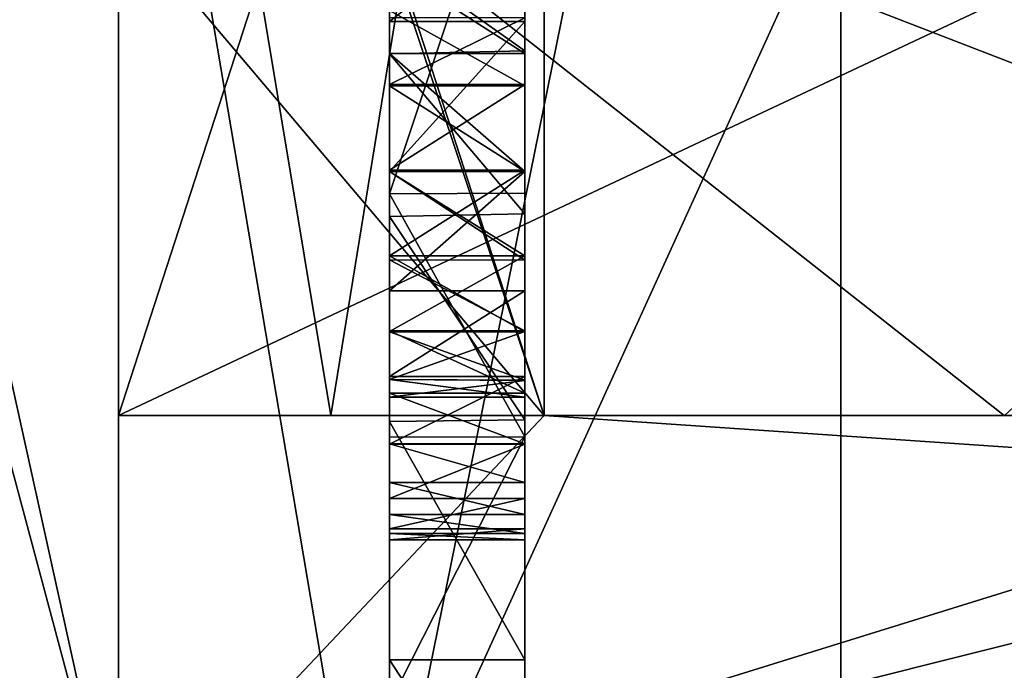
# Model space of a CAD drawing. Header units: millimetres. Extents: x -145 to 248, y -150 to 247.
# Tile 15 of 174: x -142.37 to -140.19, y 0.44 to 1.88. Entities that reach past the tile are written whole.
import ezdxf

# ---------------------------------------------------------------- set-up
doc = ezdxf.new("R2010")
doc.units = ezdxf.units.MM
doc.header["$LTSCALE"] = 65.185185
for name, color, linetype in [('582', 7, 'CONTINUOUS'), ('588', 7, 'CONTINUOUS'), ('590', 7, 'CONTINUOUS'), ('593', 7, 'CONTINUOUS'), ('595', 7, 'CONTINUOUS'), ('596', 7, 'CONTINUOUS'), ('597', 7, 'CONTINUOUS'), ('598', 7, 'CONTINUOUS'), ('599', 7, 'CONTINUOUS'), ('616', 7, 'CONTINUOUS'), ('665', 7, 'CONTINUOUS'), ('775', 7, 'CONTINUOUS'), ('776', 7, 'CONTINUOUS'), ('777', 7, 'CONTINUOUS'), ('781', 7, 'CONTINUOUS'), ('800', 7, 'CONTINUOUS'), ('802', 7, 'CONTINUOUS'), ('803', 7, 'CONTINUOUS'), ('804', 7, 'CONTINUOUS'), ('805', 7, 'CONTINUOUS'), ('806', 7, 'CONTINUOUS'), ('807', 7, 'CONTINUOUS'), ('808', 7, 'CONTINUOUS'), ('809', 7, 'CONTINUOUS'), ('810', 7, 'CONTINUOUS'), ('814', 7, 'CONTINUOUS'), ('815', 7, 'CONTINUOUS'), ('816', 7, 'CONTINUOUS'), ('817', 7, 'CONTINUOUS'), ('818', 7, 'CONTINUOUS'), ('819', 7, 'CONTINUOUS'), ('853', 7, 'CONTINUOUS'), ('854', 7, 'CONTINUOUS'), ('863', 7, 'CONTINUOUS'), ('866', 7, 'CONTINUOUS'), ('869', 7, 'CONTINUOUS'), ('870', 7, 'CONTINUOUS'), ('894', 7, 'CONTINUOUS'), ('895', 7, 'CONTINUOUS'), ('897', 7, 'CONTINUOUS'), ('904', 7, 'CONTINUOUS'), ('931', 7, 'CONTINUOUS'), ('944', 7, 'CONTINUOUS'), ('945', 7, 'CONTINUOUS')]:
    doc.layers.add(name, color=color, linetype=linetype)

msp = doc.modelspace()

# ---------------------------------------------------------------- linework, layer by layer
at = {"layer": '582', "color": 7, "linetype": 'CONTINUOUS', "true_color": 0xe0e8ed}
for points in [[(-93.55, -5.7167, -17.5946), (-93.55, 5.7167, -17.5946), (-141.55, -4.6269, -17.9121), (-93.55, -5.7167, -17.5946)], [(-141.55, -4.6269, -17.9121), (-93.55, 5.7167, -17.5946), (-141.55, 4.6269, -17.9121), (-141.55, -4.6269, -17.9121)]]:
    msp.add_3dface(points, dxfattribs=at)
at = {"layer": '588', "color": 7, "linetype": 'CONTINUOUS', "true_color": 0xe0e8ed}
for points in [[(-140.55, -6.3349, -19.4967), (-140.55, 6.3349, -19.4967), (-93.75, -6.3348, -19.4967), (-140.55, -6.3349, -19.4967)], [(-93.75, -6.3348, -19.4967), (-140.55, 6.3349, -19.4967), (-93.75, 6.3348, -19.4967), (-93.75, -6.3348, -19.4967)]]:
    msp.add_3dface(points, dxfattribs=at)
at = {"layer": '590', "color": 7, "linetype": 'CONTINUOUS', "true_color": 0xe0e8ed}
for points in [[(-93.55, 5.7167, 17.5946), (-93.55, -5.7167, 17.5946), (-141.55, 4.6269, 17.9121), (-93.55, 5.7167, 17.5946)], [(-141.55, 4.6269, 17.9121), (-93.55, -5.7167, 17.5946), (-141.55, -4.6269, 17.9121), (-141.55, 4.6269, 17.9121)]]:
    msp.add_3dface(points, dxfattribs=at)
at = {"layer": '593', "color": 7, "linetype": 'CONTINUOUS', "true_color": 0xe0e8ed}
for points in [[(-140.55, 6.3349, -19.4967), (-140.55, -6.3349, -19.4967), (-142.6713, 6.1801, -18.6226), (-140.55, 6.3349, -19.4967)], [(-142.6713, 6.1801, -18.6226), (-140.55, -6.3349, -19.4967), (-142.6713, -6.1801, -18.6226), (-142.6713, 6.1801, -18.6226)]]:
    msp.add_3dface(points, dxfattribs=at)
at = {"layer": '595', "color": 7, "linetype": 'CONTINUOUS', "true_color": 0xe0e8ed}
for points in [[(-126.55, 0, -5.525), (-126.55, 3.9068, -3.9067), (-142.15, 0, -5.525), (-126.55, 0, -5.525)], [(-142.15, 0, -5.525), (-126.55, 3.9068, -3.9067), (-138.9273, 1, -5.4337), (-142.15, 0, -5.525)], [(-141.2069, 3.9068, -3.9068), (-142.15, 2.1143, -5.1044), (-141.2069, 1, -5.4337), (-141.2069, 3.9068, -3.9068)], [(-142.15, 2.1143, -5.1044), (-142.15, 0, -5.525), (-141.2069, 1, -5.4337), (-142.15, 2.1143, -5.1044)], [(-142.15, 0, -5.525), (-138.9273, 1, -5.4337), (-141.2069, 1, -5.4337), (-142.15, 0, -5.525)]]:
    msp.add_3dface(points, dxfattribs=at)
at = {"layer": '596', "color": 7, "linetype": 'CONTINUOUS', "true_color": 0xe0e8ed}
for points in [[(-142.15, 0, 7.4), (-142.15, 5.2327, 5.2325), (-142.15, 0, 7.075), (-142.15, 0, 7.4)], [(-142.15, 0, 7.075), (-142.15, 5.2327, 5.2325), (-142.15, 5.0028, 5.0028), (-142.15, 0, 7.075)], [(-142.15, 5.2327, -5.2325), (-142.15, 0, -7.4), (-142.15, 0, -7.075), (-142.15, 5.2327, -5.2325)], [(-142.15, 5.2327, -5.2325), (-142.15, 0, -7.075), (-142.15, 5.0028, -5.0028), (-142.15, 5.2327, -5.2325)]]:
    msp.add_3dface(points, dxfattribs=at)
at = {"layer": '597', "color": 7, "linetype": 'CONTINUOUS', "true_color": 0xe0e8ed}
for points in [[(-143.55, 5.2327, -5.2325), (-143.55, 0, -7.4), (-142.15, 5.2327, -5.2325), (-143.55, 5.2327, -5.2325)], [(-143.55, 0, -7.4), (-142.15, 0, -7.4), (-142.15, 5.2327, -5.2325), (-143.55, 0, -7.4)]]:
    msp.add_3dface(points, dxfattribs=at)
at = {"layer": '598', "color": 7, "linetype": 'CONTINUOUS', "true_color": 0xe0e8ed}
for points in [[(-141.2069, 1, 5.4337), (-142.15, 3.9067, 3.9068), (-141.2069, 3.9068, 3.9068), (-141.2069, 1, 5.4337)], [(-142.15, 2.1143, 5.1044), (-142.15, 3.9067, 3.9068), (-141.2069, 1, 5.4337), (-142.15, 2.1143, 5.1044)], [(-142.15, 0, 5.525), (-142.15, 2.1143, 5.1044), (-141.2069, 1, 5.4337), (-142.15, 0, 5.525)], [(-126.55, 0, 5.525), (-142.15, 0, 5.525), (-141.2069, 1, 5.4337), (-126.55, 0, 5.525)], [(-138.9273, 1, 5.4337), (-126.55, 0, 5.525), (-141.2069, 1, 5.4337), (-138.9273, 1, 5.4337)]]:
    msp.add_3dface(points, dxfattribs=at)
at = {"layer": '599', "color": 7, "linetype": 'CONTINUOUS', "true_color": 0xe0e8ed}
for points in [[(-143.55, 0, 7.4), (-143.55, 5.2327, 5.2325), (-142.15, 0, 7.4), (-143.55, 0, 7.4)], [(-143.55, 5.2327, 5.2325), (-142.15, 5.2327, 5.2325), (-142.15, 0, 7.4), (-143.55, 5.2327, 5.2325)]]:
    msp.add_3dface(points, dxfattribs=at)
at = {"layer": '616', "color": 7, "linetype": 'CONTINUOUS', "true_color": 0xe0e8ed}
for points in [[(-140.3901, 5.7103, 6.4174), (-141.55, 6.5317, 7.2388), (-141.55, 0, 9.75), (-140.3901, 5.7103, 6.4174)], [(-139.3, 4.9379, 5.6451), (-140.3901, 5.7103, 6.4174), (-141.55, 0, 9.75), (-139.3, 4.9379, 5.6451)], [(-139.3, 0, 7.5), (-139.3, 4.9379, 5.6451), (-141.55, 0, 9.75), (-139.3, 0, 7.5)]]:
    msp.add_3dface(points, dxfattribs=at)
at = {"layer": '665', "color": 7, "linetype": 'CONTINUOUS', "true_color": 0xe0e8ed}
for points in [[(-113.55, 4, 23.5), (-143.55, 4, 23.5), (-113.55, -4, 23.5), (-113.55, 4, 23.5)], [(-113.55, -4, 23.5), (-143.55, 4, 23.5), (-143.55, -4, 23.5), (-113.55, -4, 23.5)]]:
    msp.add_3dface(points, dxfattribs=at)
at = {"layer": '775', "color": 7, "linetype": 'CONTINUOUS', "true_color": 0xe0e8ed}
for points in [[(-141.25, 0, -15.4703), (-141.55, 0, -15.4703), (-141.55, 0.4586, -15.4703), (-141.25, 0, -15.4703)], [(-141.25, 0.4586, -15.4703), (-141.25, 0, -15.4703), (-141.55, 0.4586, -15.4703), (-141.25, 0.4586, -15.4703)]]:
    msp.add_3dface(points, dxfattribs=at)
at = {"layer": '776', "color": 7, "linetype": 'CONTINUOUS', "true_color": 0xe0e8ed}
for points in [[(-141.25, 0.4586, -15.4703), (-141.55, 0.4586, -15.4703), (-141.55, 0.4586, -13.3302), (-141.25, 0.4586, -15.4703)], [(-141.25, 0.4586, -13.3302), (-141.25, 0.4586, -15.4703), (-141.55, 0.4586, -13.3302), (-141.25, 0.4586, -13.3302)]]:
    msp.add_3dface(points, dxfattribs=at)
at = {"layer": '777', "color": 7, "linetype": 'CONTINUOUS', "true_color": 0xe0e8ed}
for points in [[(-141.25, 1.8072, -12.8438), (-141.55, 2.0197, -12.9622), (-141.25, 2.021, -12.9634), (-141.25, 1.8072, -12.8438)], [(-141.55, 1.8007, -12.8419), (-141.55, 2.0197, -12.9622), (-141.25, 1.8072, -12.8438), (-141.55, 1.8007, -12.8419)], [(-141.25, 1.4466, -12.8135), (-141.55, 1.8007, -12.8419), (-141.25, 1.8072, -12.8438), (-141.25, 1.4466, -12.8135)], [(-141.55, 1.4402, -12.814), (-141.55, 1.8007, -12.8419), (-141.25, 1.4466, -12.8135), (-141.55, 1.4402, -12.814)], [(-141.25, 0.9899, -12.9433), (-141.55, 1.4402, -12.814), (-141.25, 1.4466, -12.8135), (-141.25, 0.9899, -12.9433)], [(-141.55, 0.9864, -12.9451), (-141.55, 1.4402, -12.814), (-141.25, 0.9899, -12.9433), (-141.55, 0.9864, -12.9451)], [(-141.25, 0.4586, -13.3302), (-141.55, 0.9864, -12.9451), (-141.25, 0.9899, -12.9433), (-141.25, 0.4586, -13.3302)], [(-141.25, 0.4586, -13.3302), (-141.55, 0.4586, -13.3302), (-141.55, 0.9864, -12.9451), (-141.25, 0.4586, -13.3302)]]:
    msp.add_3dface(points, dxfattribs=at)
at = {"layer": '781', "color": 7, "linetype": 'CONTINUOUS', "true_color": 0xe0e8ed}
for points in [[(-141.55, 2.3913, -12.6745), (-141.55, 1.4907, -12.4201), (-141.25, 2.3911, -12.6743), (-141.55, 2.3913, -12.6745)], [(-141.25, 2.3911, -12.6743), (-141.55, 1.4907, -12.4201), (-141.25, 1.4919, -12.4201), (-141.25, 2.3911, -12.6743)], [(-141.25, 1.4919, -12.4201), (-141.55, 1.4907, -12.4201), (-141.25, 0.9527, -12.5458), (-141.25, 1.4919, -12.4201)], [(-141.55, 1.4907, -12.4201), (-141.55, 0.9518, -12.5462), (-141.25, 0.9527, -12.5458), (-141.55, 1.4907, -12.4201)], [(-141.55, 0.9518, -12.5462), (-141.55, 0.3623, -12.9451), (-141.25, 0.9527, -12.5458), (-141.55, 0.9518, -12.5462)], [(-141.25, 0.9527, -12.5458), (-141.55, 0.3623, -12.9451), (-141.25, 0.3623, -12.9451), (-141.25, 0.9527, -12.5458)]]:
    msp.add_3dface(points, dxfattribs=at)
at = {"layer": '800', "color": 7, "linetype": 'CONTINUOUS', "true_color": 0xe0e8ed}
for points in [[(-141.25, 1.9931, 12.8869), (-141.25, 2.143, 13.053), (-141.25, 1.0491, 12.9204), (-141.25, 1.9931, 12.8869)], [(-141.25, 1.0491, 12.9204), (-141.25, 2.143, 13.053), (-141.25, 1.5433, 12.9939), (-141.25, 1.0491, 12.9204)], [(-141.25, 1.5433, 12.9939), (-141.25, 2.143, 13.053), (-141.25, 1.7327, 13.0381), (-141.25, 1.5433, 12.9939)], [(-141.25, 1.7327, 13.0381), (-141.25, 2.143, 13.053), (-141.25, 1.8805, 13.1733), (-141.25, 1.7327, 13.0381)], [(-141.25, 2.1084, 15.0339), (-141.25, 1.8721, 15.2244), (-141.25, 1.5399, 15.0402), (-141.25, 2.1084, 15.0339)], [(-141.25, 1.8963, 14.8373), (-141.25, 2.1084, 15.0339), (-141.25, 1.7296, 14.9932), (-141.25, 1.8963, 14.8373)], [(-141.25, 1.7296, 14.9932), (-141.25, 2.1084, 15.0339), (-141.25, 1.5399, 15.0402), (-141.25, 1.7296, 14.9932)], [(-141.25, 1.8014, 12.7804), (-141.25, 1.9931, 12.8869), (-141.25, 1.1871, 12.822), (-141.25, 1.8014, 12.7804)], [(-141.25, 1.1871, 12.822), (-141.25, 1.9931, 12.8869), (-141.25, 1.0491, 12.9204), (-141.25, 1.1871, 12.822)], [(-141.25, 1.2758, 15.2519), (-141.25, 1.0863, 15.146), (-141.25, 1.8721, 15.2244), (-141.25, 1.2758, 15.2519)], [(-141.25, 1.8721, 15.2244), (-141.25, 1.0863, 15.146), (-141.25, 1.5399, 15.0402), (-141.25, 1.8721, 15.2244)], [(-141.25, 1.5399, 15.2926), (-141.25, 1.2758, 15.2519), (-141.25, 1.8721, 15.2244), (-141.25, 1.5399, 15.2926)], [(-141.25, 1.5399, 12.7398), (-141.25, 1.8014, 12.7804), (-141.25, 1.3441, 12.7621), (-141.25, 1.5399, 12.7398)], [(-141.25, 1.3441, 12.7621), (-141.25, 1.8014, 12.7804), (-141.25, 1.1871, 12.822), (-141.25, 1.3441, 12.7621)], [(-141.25, 1.3534, 13.041), (-141.25, 1.0491, 12.9204), (-141.25, 1.5433, 12.9939), (-141.25, 1.3534, 13.041)], [(-141.25, 1.0863, 15.146), (-141.25, 0.9362, 14.9786), (-141.25, 1.5399, 15.0402), (-141.25, 1.0863, 15.146)], [(-141.25, 1.5399, 15.0402), (-141.25, 0.9362, 14.9786), (-141.25, 1.3533, 14.9932), (-141.25, 1.5399, 15.0402)], [(-141.25, 0.9368, 13.0556), (-141.25, 1.0491, 12.9204), (-141.25, 1.3534, 13.041), (-141.25, 0.9368, 13.0556)], [(-141.25, 1.1856, 13.1971), (-141.25, 0.9368, 13.0556), (-141.25, 1.3534, 13.041), (-141.25, 1.1856, 13.1971)], [(-141.25, 1.3533, 14.9932), (-141.25, 0.9362, 14.9786), (-141.25, 1.1852, 14.8356), (-141.25, 1.3533, 14.9932)], [(-141.25, 0.8513, 13.2178), (-141.25, 0.9368, 13.0556), (-141.25, 1.1856, 13.1971), (-141.25, 0.8513, 13.2178)], [(-141.25, 1.0773, 13.5022), (-141.25, 0.8513, 13.2178), (-141.25, 1.1856, 13.1971), (-141.25, 1.0773, 13.5022)], [(-141.25, 0.9362, 14.9786), (-141.25, 0.8159, 14.7279), (-141.25, 1.1852, 14.8356), (-141.25, 0.9362, 14.9786)], [(-141.25, 1.1852, 14.8356), (-141.25, 0.8159, 14.7279), (-141.25, 1.0778, 14.5335), (-141.25, 1.1852, 14.8356)], [(-141.25, 0.7491, 14.4258), (-141.25, 0.7248, 14.0171), (-141.25, 1.0778, 14.5335), (-141.25, 0.7491, 14.4258)], [(-141.25, 1.0778, 14.5335), (-141.25, 0.7248, 14.0171), (-141.25, 1.0402, 14.0171), (-141.25, 1.0778, 14.5335)], [(-141.25, 0.8159, 14.7279), (-141.25, 0.7491, 14.4258), (-141.25, 1.0778, 14.5335), (-141.25, 0.8159, 14.7279)], [(-141.25, 0.781, 13.427), (-141.25, 0.8513, 13.2178), (-141.25, 1.0773, 13.5022), (-141.25, 0.781, 13.427)], [(-141.25, 0.7387, 13.6855), (-141.25, 0.781, 13.427), (-141.25, 1.0773, 13.5022), (-141.25, 0.7387, 13.6855)], [(-141.25, 1.0402, 14.0171), (-141.25, 0.7387, 13.6855), (-141.25, 1.0773, 13.5022), (-141.25, 1.0402, 14.0171)], [(-141.25, 0.7248, 14.0171), (-141.25, 0.7387, 13.6855), (-141.25, 1.0402, 14.0171), (-141.25, 0.7248, 14.0171)]]:
    msp.add_3dface(points, dxfattribs=at)
at = {"layer": '802', "color": 7, "linetype": 'CONTINUOUS', "true_color": 0xe0e8ed}
for points in [[(-141.25, 1.8721, 15.2244), (-141.25, 2.1084, 15.0339), (-141.55, 1.872, 15.2244), (-141.25, 1.8721, 15.2244)], [(-141.25, 2.1084, 15.0339), (-141.55, 2.1084, 15.0339), (-141.55, 1.872, 15.2244), (-141.25, 2.1084, 15.0339)], [(-141.25, 1.5399, 15.2926), (-141.25, 1.8721, 15.2244), (-141.55, 1.5399, 15.2926), (-141.25, 1.5399, 15.2926)], [(-141.55, 1.5399, 15.2926), (-141.25, 1.8721, 15.2244), (-141.55, 1.872, 15.2244), (-141.55, 1.5399, 15.2926)]]:
    msp.add_3dface(points, dxfattribs=at)
at = {"layer": '803', "color": 7, "linetype": 'CONTINUOUS', "true_color": 0xe0e8ed}
for points in [[(-141.25, 1.2758, 15.2519), (-141.25, 1.5399, 15.2926), (-141.55, 1.2759, 15.2519), (-141.25, 1.2758, 15.2519)], [(-141.25, 1.5399, 15.2926), (-141.55, 1.5399, 15.2926), (-141.55, 1.2759, 15.2519), (-141.25, 1.5399, 15.2926)], [(-141.55, 1.0863, 15.146), (-141.25, 1.2758, 15.2519), (-141.55, 1.2759, 15.2519), (-141.55, 1.0863, 15.146)], [(-141.25, 1.0863, 15.146), (-141.25, 1.2758, 15.2519), (-141.55, 1.0863, 15.146), (-141.25, 1.0863, 15.146)]]:
    msp.add_3dface(points, dxfattribs=at)
at = {"layer": '804', "color": 7, "linetype": 'CONTINUOUS', "true_color": 0xe0e8ed}
for points in [[(-141.25, 0.9362, 14.9786), (-141.25, 1.0863, 15.146), (-141.55, 0.9362, 14.9785), (-141.25, 0.9362, 14.9786)], [(-141.25, 1.0863, 15.146), (-141.55, 1.0863, 15.146), (-141.55, 0.9362, 14.9785), (-141.25, 1.0863, 15.146)], [(-141.25, 0.8159, 14.7279), (-141.25, 0.9362, 14.9786), (-141.55, 0.8159, 14.7279), (-141.25, 0.8159, 14.7279)], [(-141.55, 0.8159, 14.7279), (-141.25, 0.9362, 14.9786), (-141.55, 0.9362, 14.9785), (-141.55, 0.8159, 14.7279)]]:
    msp.add_3dface(points, dxfattribs=at)
at = {"layer": '805', "color": 7, "linetype": 'CONTINUOUS', "true_color": 0xe0e8ed}
for points in [[(-141.25, 0.7491, 14.4258), (-141.25, 0.8159, 14.7279), (-141.55, 0.7492, 14.4262), (-141.25, 0.7491, 14.4258)], [(-141.25, 0.8159, 14.7279), (-141.55, 0.8159, 14.7279), (-141.55, 0.7492, 14.4262), (-141.25, 0.8159, 14.7279)], [(-141.55, 0.7248, 14.0171), (-141.25, 0.7491, 14.4258), (-141.55, 0.7492, 14.4262), (-141.55, 0.7248, 14.0171)], [(-141.25, 0.7248, 14.0171), (-141.25, 0.7491, 14.4258), (-141.55, 0.7248, 14.0171), (-141.25, 0.7248, 14.0171)]]:
    msp.add_3dface(points, dxfattribs=at)
at = {"layer": '806', "color": 7, "linetype": 'CONTINUOUS', "true_color": 0xe0e8ed}
for points in [[(-141.25, 0.781, 13.427), (-141.25, 0.7387, 13.6855), (-141.55, 0.781, 13.427), (-141.25, 0.781, 13.427)], [(-141.55, 0.781, 13.427), (-141.25, 0.7387, 13.6855), (-141.55, 0.7387, 13.6852), (-141.55, 0.781, 13.427)], [(-141.25, 0.7387, 13.6855), (-141.25, 0.7248, 14.0171), (-141.55, 0.7387, 13.6852), (-141.25, 0.7387, 13.6855)], [(-141.25, 0.7248, 14.0171), (-141.55, 0.7248, 14.0171), (-141.55, 0.7387, 13.6852), (-141.25, 0.7248, 14.0171)]]:
    msp.add_3dface(points, dxfattribs=at)
at = {"layer": '807', "color": 7, "linetype": 'CONTINUOUS', "true_color": 0xe0e8ed}
for points in [[(-141.25, 0.9368, 13.0556), (-141.25, 0.8513, 13.2178), (-141.55, 0.9368, 13.0556), (-141.25, 0.9368, 13.0556)], [(-141.55, 0.9368, 13.0556), (-141.25, 0.8513, 13.2178), (-141.55, 0.8513, 13.2178), (-141.55, 0.9368, 13.0556)], [(-141.25, 0.8513, 13.2178), (-141.25, 0.781, 13.427), (-141.55, 0.8513, 13.2178), (-141.25, 0.8513, 13.2178)], [(-141.25, 0.781, 13.427), (-141.55, 0.781, 13.427), (-141.55, 0.8513, 13.2178), (-141.25, 0.781, 13.427)]]:
    msp.add_3dface(points, dxfattribs=at)
at = {"layer": '808', "color": 7, "linetype": 'CONTINUOUS', "true_color": 0xe0e8ed}
for points in [[(-141.25, 1.1871, 12.822), (-141.25, 1.0491, 12.9204), (-141.55, 1.1871, 12.822), (-141.25, 1.1871, 12.822)], [(-141.55, 1.1871, 12.822), (-141.25, 1.0491, 12.9204), (-141.55, 1.0491, 12.9204), (-141.55, 1.1871, 12.822)], [(-141.25, 1.0491, 12.9204), (-141.25, 0.9368, 13.0556), (-141.55, 1.0491, 12.9204), (-141.25, 1.0491, 12.9204)], [(-141.25, 0.9368, 13.0556), (-141.55, 0.9368, 13.0556), (-141.55, 1.0491, 12.9204), (-141.25, 0.9368, 13.0556)]]:
    msp.add_3dface(points, dxfattribs=at)
at = {"layer": '809', "color": 7, "linetype": 'CONTINUOUS', "true_color": 0xe0e8ed}
for points in [[(-141.25, 1.5399, 12.7398), (-141.25, 1.3441, 12.7621), (-141.55, 1.5399, 12.7398), (-141.25, 1.5399, 12.7398)], [(-141.55, 1.5399, 12.7398), (-141.25, 1.3441, 12.7621), (-141.55, 1.3442, 12.7621), (-141.55, 1.5399, 12.7398)], [(-141.25, 1.3441, 12.7621), (-141.25, 1.1871, 12.822), (-141.55, 1.3442, 12.7621), (-141.25, 1.3441, 12.7621)], [(-141.25, 1.1871, 12.822), (-141.55, 1.1871, 12.822), (-141.55, 1.3442, 12.7621), (-141.25, 1.1871, 12.822)]]:
    msp.add_3dface(points, dxfattribs=at)
at = {"layer": '810', "color": 7, "linetype": 'CONTINUOUS', "true_color": 0xe0e8ed}
for points in [[(-141.25, 1.9931, 12.8869), (-141.25, 1.8014, 12.7804), (-141.55, 1.9931, 12.8869), (-141.25, 1.9931, 12.8869)], [(-141.55, 1.9931, 12.8869), (-141.25, 1.8014, 12.7804), (-141.55, 1.8014, 12.7804), (-141.55, 1.9931, 12.8869)], [(-141.25, 1.8014, 12.7804), (-141.25, 1.5399, 12.7398), (-141.55, 1.8014, 12.7804), (-141.25, 1.8014, 12.7804)], [(-141.25, 1.5399, 12.7398), (-141.55, 1.5399, 12.7398), (-141.55, 1.8014, 12.7804), (-141.25, 1.5399, 12.7398)]]:
    msp.add_3dface(points, dxfattribs=at)
at = {"layer": '814', "color": 7, "linetype": 'CONTINUOUS', "true_color": 0xe0e8ed}
for points in [[(-141.25, 1.7327, 13.0381), (-141.25, 1.8805, 13.1733), (-141.55, 1.7327, 13.0381), (-141.25, 1.7327, 13.0381)], [(-141.25, 1.8805, 13.1733), (-141.55, 1.8805, 13.1733), (-141.55, 1.7327, 13.0381), (-141.25, 1.8805, 13.1733)], [(-141.25, 1.5433, 12.9939), (-141.25, 1.7327, 13.0381), (-141.55, 1.5433, 12.9939), (-141.25, 1.5433, 12.9939)], [(-141.55, 1.5433, 12.9939), (-141.25, 1.7327, 13.0381), (-141.55, 1.7327, 13.0381), (-141.55, 1.5433, 12.9939)]]:
    msp.add_3dface(points, dxfattribs=at)
at = {"layer": '815', "color": 7, "linetype": 'CONTINUOUS', "true_color": 0xe0e8ed}
for points in [[(-141.25, 1.3534, 13.041), (-141.25, 1.5433, 12.9939), (-141.55, 1.3533, 13.041), (-141.25, 1.3534, 13.041)], [(-141.25, 1.5433, 12.9939), (-141.55, 1.5433, 12.9939), (-141.55, 1.3533, 13.041), (-141.25, 1.5433, 12.9939)], [(-141.25, 1.1856, 13.1971), (-141.25, 1.3534, 13.041), (-141.55, 1.1856, 13.1971), (-141.25, 1.1856, 13.1971)], [(-141.55, 1.1856, 13.1971), (-141.25, 1.3534, 13.041), (-141.55, 1.3533, 13.041), (-141.55, 1.1856, 13.1971)]]:
    msp.add_3dface(points, dxfattribs=at)
at = {"layer": '816', "color": 7, "linetype": 'CONTINUOUS', "true_color": 0xe0e8ed}
for points in [[(-141.25, 1.0773, 13.5022), (-141.25, 1.1856, 13.1971), (-141.55, 1.0797, 13.4888), (-141.25, 1.0773, 13.5022)], [(-141.25, 1.1856, 13.1971), (-141.55, 1.1856, 13.1971), (-141.55, 1.0797, 13.4888), (-141.25, 1.1856, 13.1971)], [(-141.55, 1.0402, 14.0171), (-141.25, 1.0773, 13.5022), (-141.55, 1.0797, 13.4888), (-141.55, 1.0402, 14.0171)], [(-141.25, 1.0402, 14.0171), (-141.25, 1.0773, 13.5022), (-141.55, 1.0402, 14.0171), (-141.25, 1.0402, 14.0171)]]:
    msp.add_3dface(points, dxfattribs=at)
at = {"layer": '817', "color": 7, "linetype": 'CONTINUOUS', "true_color": 0xe0e8ed}
for points in [[(-141.25, 1.1852, 14.8356), (-141.25, 1.0778, 14.5335), (-141.55, 1.1852, 14.8356), (-141.25, 1.1852, 14.8356)], [(-141.55, 1.1852, 14.8356), (-141.25, 1.0778, 14.5335), (-141.55, 1.0797, 14.5439), (-141.55, 1.1852, 14.8356)], [(-141.25, 1.0778, 14.5335), (-141.25, 1.0402, 14.0171), (-141.55, 1.0797, 14.5439), (-141.25, 1.0778, 14.5335)], [(-141.25, 1.0402, 14.0171), (-141.55, 1.0402, 14.0171), (-141.55, 1.0797, 14.5439), (-141.25, 1.0402, 14.0171)]]:
    msp.add_3dface(points, dxfattribs=at)
at = {"layer": '818', "color": 7, "linetype": 'CONTINUOUS', "true_color": 0xe0e8ed}
for points in [[(-141.25, 1.5399, 15.0402), (-141.25, 1.3533, 14.9932), (-141.55, 1.5399, 15.0402), (-141.25, 1.5399, 15.0402)], [(-141.55, 1.5399, 15.0402), (-141.25, 1.3533, 14.9932), (-141.55, 1.3532, 14.9932), (-141.55, 1.5399, 15.0402)], [(-141.25, 1.3533, 14.9932), (-141.25, 1.1852, 14.8356), (-141.55, 1.3532, 14.9932), (-141.25, 1.3533, 14.9932)], [(-141.25, 1.1852, 14.8356), (-141.55, 1.1852, 14.8356), (-141.55, 1.3532, 14.9932), (-141.25, 1.1852, 14.8356)]]:
    msp.add_3dface(points, dxfattribs=at)
at = {"layer": '819', "color": 7, "linetype": 'CONTINUOUS', "true_color": 0xe0e8ed}
for points in [[(-141.25, 1.8963, 14.8373), (-141.25, 1.7296, 14.9932), (-141.55, 1.8963, 14.8373), (-141.25, 1.8963, 14.8373)], [(-141.55, 1.8963, 14.8373), (-141.25, 1.7296, 14.9932), (-141.55, 1.7297, 14.9931), (-141.55, 1.8963, 14.8373)], [(-141.25, 1.7296, 14.9932), (-141.25, 1.5399, 15.0402), (-141.55, 1.7297, 14.9931), (-141.25, 1.7296, 14.9932)], [(-141.25, 1.5399, 15.0402), (-141.55, 1.5399, 15.0402), (-141.55, 1.7297, 14.9931), (-141.25, 1.5399, 15.0402)]]:
    msp.add_3dface(points, dxfattribs=at)
at = {"layer": '853', "color": 7, "linetype": 'CONTINUOUS', "true_color": 0xe0e8ed}
for points in [[(-142.15, 5.0028, -5.0028), (-142.15, 0, -7.075), (-143.2541, 5.0028, -5.0028), (-142.15, 5.0028, -5.0028)], [(-143.2541, 5.0028, -5.0028), (-142.15, 0, -7.075), (-143.2541, 0, -7.075), (-143.2541, 5.0028, -5.0028)], [(-142.15, 0, 7.075), (-142.15, 5.0028, 5.0028), (-143.2541, 0, 7.075), (-142.15, 0, 7.075)], [(-143.2541, 0, 7.075), (-142.15, 5.0028, 5.0028), (-143.2541, 5.0028, 5.0028), (-143.2541, 0, 7.075)]]:
    msp.add_3dface(points, dxfattribs=at)
at = {"layer": '854', "color": 7, "linetype": 'CONTINUOUS', "true_color": 0xe0e8ed}
for points in [[(-142.15, -5.525), (-142.15, 5.525), (-142.15, 5.3195, 1), (-142.15, -5.525)], [(-142.15, 5.525), (-142.15, -5.525), (-142.15, -5.3195, -1), (-142.15, 5.525)], [(-142.15, 3.4583, -1), (-142.15, 5.525), (-142.15, -3.4583, -1), (-142.15, 3.4583, -1)], [(-142.15, -3.4583, -1), (-142.15, 5.525), (-142.15, -5.3195, -1), (-142.15, -3.4583, -1)], [(-142.15, 3.4583, 1), (-142.15, -5.525), (-142.15, 5.3195, 1), (-142.15, 3.4583, 1)], [(-142.15, 2.1143, -5.1044), (-142.15, 3.9067, -3.9068), (-142.15, 1, -5.3195), (-142.15, 2.1143, -5.1044)], [(-142.15, 1, -5.3195), (-142.15, 3.9067, -3.9068), (-142.15, 3.8274, -3.8274), (-142.15, 1, -5.3195)], [(-142.15, 3.8274, 3.8274), (-142.15, 2.1143, 5.1044), (-142.15, 1, 5.3195), (-142.15, 3.8274, 3.8274)], [(-142.15, -5.525), (-142.15, 3.4583, 1), (-142.15, -3.4583, 1), (-142.15, -5.525)], [(-142.15, 2.5456, -2.5456), (-142.15, 3.4583, -1), (-142.15, -2.5456, -2.5456), (-142.15, 2.5456, -2.5456)], [(-142.15, -2.5456, -2.5456), (-142.15, 3.4583, -1), (-142.15, -3.4583, -1), (-142.15, -2.5456, -2.5456)], [(-142.15, 3.4583, 1), (-142.15, 2.5456, 2.5456), (-142.15, -3.4583, 1), (-142.15, 3.4583, 1)], [(-142.15, 1, -3.4583), (-142.15, 2.5456, -2.5456), (-142.15, -1, -3.4583), (-142.15, 1, -3.4583)], [(-142.15, -1, -3.4583), (-142.15, 2.5456, -2.5456), (-142.15, -2.5456, -2.5456), (-142.15, -1, -3.4583)], [(-142.15, 2.5456, 2.5456), (-142.15, 1, 3.4583), (-142.15, -2.5456, 2.5456), (-142.15, 2.5456, 2.5456)], [(-142.15, -3.4583, 1), (-142.15, 2.5456, 2.5456), (-142.15, -2.5456, 2.5456), (-142.15, -3.4583, 1)], [(-142.15, 0, -5.525), (-142.15, 2.1143, -5.1044), (-142.15, 1, -5.3195), (-142.15, 0, -5.525)], [(-142.15, 2.1143, 5.1044), (-142.15, 0, 5.525), (-142.15, 1, 5.3195), (-142.15, 2.1143, 5.1044)], [(-142.15, 0, -5.525), (-142.15, 1, -5.3195), (-142.15, -1, -5.3195), (-142.15, 0, -5.525)], [(-142.15, 1, 5.3195), (-142.15, 0, 5.525), (-142.15, -1, 5.3195), (-142.15, 1, 5.3195)], [(-142.15, 1, -5.3195), (-142.15, 1, -3.4583), (-142.15, -1, -5.3195), (-142.15, 1, -5.3195)], [(-142.15, 1, -3.4583), (-142.15, -1, -3.4583), (-142.15, -1, -5.3195), (-142.15, 1, -3.4583)], [(-142.15, 1, 3.4583), (-142.15, 1, 5.3195), (-142.15, -1, 3.4583), (-142.15, 1, 3.4583)], [(-142.15, -2.5456, 2.5456), (-142.15, 1, 3.4583), (-142.15, -1, 3.4583), (-142.15, -2.5456, 2.5456)], [(-142.15, -1, 3.4583), (-142.15, 1, 5.3195), (-142.15, -1, 5.3195), (-142.15, -1, 3.4583)]]:
    msp.add_3dface(points, dxfattribs=at)
at = {"layer": '863', "color": 7, "linetype": 'CONTINUOUS', "true_color": 0xe0e8ed}
for points in [[(-141.2069, 1, -5.4337), (-142.15, 1, -3.4583), (-141.6799, 1, -5.3765), (-141.2069, 1, -5.4337)], [(-142.15, 1, -3.4583), (-141.2069, 1, -5.4337), (-140.1876, 1, -3.7009), (-142.15, 1, -3.4583)], [(-142.15, 1, -3.4583), (-142.15, 1, -5.3195), (-141.6799, 1, -5.3765), (-142.15, 1, -3.4583)], [(-141.2069, 1, -5.4337), (-138.9273, 1, -5.4337), (-140.1876, 1, -3.7009), (-141.2069, 1, -5.4337)]]:
    msp.add_3dface(points, dxfattribs=at)
at = {"layer": '866', "color": 7, "linetype": 'CONTINUOUS', "true_color": 0xe0e8ed}
for points in [[(-142.15, 1, 5.3195), (-142.15, 1, 3.4583), (-140.1884, 1, 3.7008), (-142.15, 1, 5.3195)], [(-142.15, 1, 5.3195), (-140.1884, 1, 3.7008), (-141.6799, 1, 5.3765), (-142.15, 1, 5.3195)], [(-140.1884, 1, 3.7008), (-141.2069, 1, 5.4337), (-141.6799, 1, 5.3765), (-140.1884, 1, 3.7008)], [(-138.9273, 1, 5.4337), (-141.2069, 1, 5.4337), (-140.1884, 1, 3.7008), (-138.9273, 1, 5.4337)], [(-138.15, 1, 3.9517), (-138.9273, 1, 5.4337), (-140.1884, 1, 3.7008), (-138.15, 1, 3.9517)]]:
    msp.add_3dface(points, dxfattribs=at)
at = {"layer": '869', "color": 7, "linetype": 'CONTINUOUS', "true_color": 0xe0e8ed}
for points in [[(-142.15, 2.5456, -2.5456), (-142.15, 1, -3.4583), (-138.15, 2.8823, -2.8823), (-142.15, 2.5456, -2.5456)], [(-142.15, 1, -3.4583), (-140.1876, 1, -3.7009), (-138.15, 2.8823, -2.8823), (-142.15, 1, -3.4583)]]:
    msp.add_3dface(points, dxfattribs=at)
at = {"layer": '870', "color": 7, "linetype": 'CONTINUOUS', "true_color": 0xe0e8ed}
for points in [[(-141.2069, 3.9068, -3.9068), (-141.2069, 1, -5.4337), (-142.15, 3.8274, -3.8274), (-141.2069, 3.9068, -3.9068)], [(-141.2069, 1, -5.4337), (-141.6799, 1, -5.3765), (-142.15, 3.8274, -3.8274), (-141.2069, 1, -5.4337)], [(-142.15, 1, -5.3195), (-142.15, 3.8274, -3.8274), (-141.6799, 1, -5.3765), (-142.15, 1, -5.3195)]]:
    msp.add_3dface(points, dxfattribs=at)
at = {"layer": '894', "color": 7, "linetype": 'CONTINUOUS', "true_color": 0xe0e8ed}
for points in [[(-141.55, 5.9951, -12.6576), (-141.55, 6.5317, -7.2388), (-141.55, 0, -9.75), (-141.55, 5.9951, -12.6576)], [(-141.55, 5.3857, -12.4502), (-141.55, 5.9951, -12.6576), (-141.55, 0, -9.75), (-141.55, 5.3857, -12.4502)], [(-141.55, 4.3895, -12.4675), (-141.55, 5.3857, -12.4502), (-141.55, 0, -9.75), (-141.55, 4.3895, -12.4675)], [(-141.55, -4.6269, -17.9121), (-141.55, 4.6269, -17.9121), (-141.55, -3.4536, -15.4703), (-141.55, -4.6269, -17.9121)], [(-141.55, -3.4536, -15.4703), (-141.55, 4.6269, -17.9121), (-141.55, -2.9951, -15.4703), (-141.55, -3.4536, -15.4703)], [(-141.55, -2.9951, -15.4703), (-141.55, 4.6269, -17.9121), (-141.55, -2.1967, -15.4703), (-141.55, -2.9951, -15.4703)], [(-141.55, -2.1967, -15.4703), (-141.55, 4.6269, -17.9121), (-141.55, -1.7382, -15.4703), (-141.55, -2.1967, -15.4703)], [(-141.55, -1.7382, -15.4703), (-141.55, 4.6269, -17.9121), (-141.55, 0, -15.4703), (-141.55, -1.7382, -15.4703)], [(-141.55, 0, -15.4703), (-141.55, 4.6269, -17.9121), (-141.55, 0.4586, -15.4703), (-141.55, 0, -15.4703)], [(-141.55, 0.4586, -15.4703), (-141.55, 4.6269, -17.9121), (-141.55, 2.1968, -15.4703), (-141.55, 0.4586, -15.4703)], [(-141.55, 3.7777, -12.7075), (-141.55, 4.3895, -12.4675), (-141.55, 0, -9.75), (-141.55, 3.7777, -12.7075)], [(-141.55, 3.4199, -13.0527), (-141.55, 3.7777, -12.7075), (-141.55, 0, -9.75), (-141.55, 3.4199, -13.0527)], [(-141.55, 2.3913, -12.6745), (-141.55, 3.4199, -13.0527), (-141.55, 0, -9.75), (-141.55, 2.3913, -12.6745)], [(-141.55, 1.4907, -12.4201), (-141.55, 2.3913, -12.6745), (-141.55, 0, -9.75), (-141.55, 1.4907, -12.4201)], [(-141.55, 0.4586, -13.3302), (-141.55, 0.4586, -15.4703), (-141.55, 2.1968, -15.4703), (-141.55, 0.4586, -13.3302)], [(-141.55, 0.9864, -12.9451), (-141.55, 0.4586, -13.3302), (-141.55, 2.1968, -15.4703), (-141.55, 0.9864, -12.9451)], [(-141.55, 2.0197, -12.9622), (-141.55, 1.8007, -12.8419), (-141.55, 2.1968, -15.4703), (-141.55, 2.0197, -12.9622)], [(-141.55, 1.8007, -12.8419), (-141.55, 1.4402, -12.814), (-141.55, 2.1968, -15.4703), (-141.55, 1.8007, -12.8419)], [(-141.55, 1.4402, -12.814), (-141.55, 0.9864, -12.9451), (-141.55, 2.1968, -15.4703), (-141.55, 1.4402, -12.814)], [(-141.55, 0.9518, -12.5462), (-141.55, 1.4907, -12.4201), (-141.55, 0, -9.75), (-141.55, 0.9518, -12.5462)], [(-141.55, 0.3623, -12.9451), (-141.55, 0.9518, -12.5462), (-141.55, 0, -9.75), (-141.55, 0.3623, -12.9451)]]:
    msp.add_3dface(points, dxfattribs=at)
at = {"layer": '895', "color": 7, "linetype": 'CONTINUOUS', "true_color": 0xe0e8ed}
for points in [[(-141.55, 0, 9.75), (-141.55, 6.5317, 7.2388), (-141.55, 0.1889, 12.9721), (-141.55, 0, 9.75)], [(-141.55, 6.5317, 7.2388), (-141.55, 1.1871, 12.822), (-141.55, 1.0491, 12.9204), (-141.55, 6.5317, 7.2388)], [(-141.55, 1.1871, 12.822), (-141.55, 6.5317, 7.2388), (-141.55, 1.3442, 12.7621), (-141.55, 1.1871, 12.822)], [(-141.55, 6.5317, 7.2388), (-141.55, 1.0491, 12.9204), (-141.55, 0.351, 13.2248), (-141.55, 6.5317, 7.2388)], [(-141.55, 6.5317, 7.2388), (-141.55, 1.5399, 12.7398), (-141.55, 1.3442, 12.7621), (-141.55, 6.5317, 7.2388)], [(-141.55, 1.5399, 12.7398), (-141.55, 6.5317, 7.2388), (-141.55, 1.8014, 12.7804), (-141.55, 1.5399, 12.7398)], [(-141.55, 6.5317, 7.2388), (-141.55, 1.9931, 12.8869), (-141.55, 1.8014, 12.7804), (-141.55, 6.5317, 7.2388)], [(-141.55, 0.1889, 12.9721), (-141.55, 6.5317, 7.2388), (-141.55, 0.351, 13.2248), (-141.55, 0.1889, 12.9721)], [(-141.55, 4.6269, 17.9121), (-141.55, -4.6269, 17.9121), (-141.55, 1.872, 15.2244), (-141.55, 4.6269, 17.9121)], [(-141.55, 2.1084, 15.0339), (-141.55, 4.6269, 17.9121), (-141.55, 1.872, 15.2244), (-141.55, 2.1084, 15.0339)], [(-141.55, -4.6269, 17.9121), (-141.55, 1.5399, 15.2926), (-141.55, 1.872, 15.2244), (-141.55, -4.6269, 17.9121)], [(-141.55, 1.5399, 15.2926), (-141.55, -4.6269, 17.9121), (-141.55, 1.2759, 15.2519), (-141.55, 1.5399, 15.2926)], [(-141.55, -4.6269, 17.9121), (-141.55, 1.0863, 15.146), (-141.55, 1.2759, 15.2519), (-141.55, -4.6269, 17.9121)], [(-141.55, 1.0863, 15.146), (-141.55, -4.6269, 17.9121), (-141.55, 0.9362, 14.9785), (-141.55, 1.0863, 15.146)], [(-141.55, 1.0491, 12.9204), (-141.55, 0.9368, 13.0556), (-141.55, 0.4127, 13.5839), (-141.55, 1.0491, 12.9204)], [(-141.55, 1.0491, 12.9204), (-141.55, 0.4127, 13.5839), (-141.55, 0.351, 13.2248), (-141.55, 1.0491, 12.9204)], [(-141.55, 0.9368, 13.0556), (-141.55, 0.8513, 13.2178), (-141.55, 0.4127, 13.5839), (-141.55, 0.9368, 13.0556)], [(-141.55, 0.9362, 14.9785), (-141.55, -4.6269, 17.9121), (-141.55, -0.0545, 15.2476), (-141.55, 0.9362, 14.9785)], [(-141.55, 0.8159, 14.7279), (-141.55, 0.9362, 14.9785), (-141.55, 0.1436, 15.131), (-141.55, 0.8159, 14.7279)], [(-141.55, 0.1436, 15.131), (-141.55, 0.9362, 14.9785), (-141.55, -0.0545, 15.2476), (-141.55, 0.1436, 15.131)], [(-141.55, 0.8513, 13.2178), (-141.55, 0.781, 13.427), (-141.55, 0.4127, 13.5839), (-141.55, 0.8513, 13.2178)], [(-141.55, 0.7492, 14.4262), (-141.55, 0.8159, 14.7279), (-141.55, 0.1436, 15.131), (-141.55, 0.7492, 14.4262)], [(-141.55, 0.781, 13.427), (-141.55, 0.7387, 13.6852), (-141.55, 0.4127, 13.5839), (-141.55, 0.781, 13.427)], [(-141.55, 0.7248, 14.0171), (-141.55, 0.7492, 14.4262), (-141.55, 0.2877, 14.9447), (-141.55, 0.7248, 14.0171)], [(-141.55, 0.7492, 14.4262), (-141.55, 0.1436, 15.131), (-141.55, 0.2877, 14.9447), (-141.55, 0.7492, 14.4262)], [(-141.55, 0.7387, 13.6852), (-141.55, 0.7248, 14.0171), (-141.55, 0.4127, 13.5839), (-141.55, 0.7387, 13.6852)], [(-141.55, 0.3666, 14.6719), (-141.55, 0.7248, 14.0171), (-141.55, 0.2877, 14.9447), (-141.55, 0.3666, 14.6719)], [(-141.55, 0.7248, 14.0171), (-141.55, 0.3666, 14.6719), (-141.55, 0.4127, 13.5839), (-141.55, 0.7248, 14.0171)]]:
    msp.add_3dface(points, dxfattribs=at)
at = {"layer": '897', "color": 7, "linetype": 'CONTINUOUS', "true_color": 0xe0e8ed}
for points in [[(-141.55, 1.996, 13.4792), (-141.55, 2.0396, 14.0171), (-141.55, 1.0797, 13.4888), (-141.55, 1.996, 13.4792)], [(-141.55, 2.0396, 14.0171), (-141.55, 1.0402, 14.0171), (-141.55, 1.0797, 13.4888), (-141.55, 2.0396, 14.0171)], [(-141.55, 1.0402, 14.0171), (-141.55, 2.0396, 14.0171), (-141.55, 2.001, 14.5452), (-141.55, 1.0402, 14.0171)], [(-141.55, 1.0797, 14.5439), (-141.55, 1.0402, 14.0171), (-141.55, 2.001, 14.5452), (-141.55, 1.0797, 14.5439)], [(-141.55, 1.1852, 14.8356), (-141.55, 1.0797, 14.5439), (-141.55, 2.001, 14.5452), (-141.55, 1.1852, 14.8356)], [(-141.55, 1.8963, 14.8373), (-141.55, 1.1852, 14.8356), (-141.55, 2.001, 14.5452), (-141.55, 1.8963, 14.8373)], [(-141.55, 1.8805, 13.1733), (-141.55, 1.996, 13.4792), (-141.55, 1.1856, 13.1971), (-141.55, 1.8805, 13.1733)], [(-141.55, 1.1856, 13.1971), (-141.55, 1.996, 13.4792), (-141.55, 1.0797, 13.4888), (-141.55, 1.1856, 13.1971)], [(-141.55, 1.1852, 14.8356), (-141.55, 1.8963, 14.8373), (-141.55, 1.7297, 14.9931), (-141.55, 1.1852, 14.8356)], [(-141.55, 1.7327, 13.0381), (-141.55, 1.8805, 13.1733), (-141.55, 1.3533, 13.041), (-141.55, 1.7327, 13.0381)], [(-141.55, 1.8805, 13.1733), (-141.55, 1.1856, 13.1971), (-141.55, 1.3533, 13.041), (-141.55, 1.8805, 13.1733)], [(-141.55, 1.5433, 12.9939), (-141.55, 1.7327, 13.0381), (-141.55, 1.3533, 13.041), (-141.55, 1.5433, 12.9939)], [(-141.55, 1.3532, 14.9932), (-141.55, 1.1852, 14.8356), (-141.55, 1.7297, 14.9931), (-141.55, 1.3532, 14.9932)], [(-141.55, 1.5399, 15.0402), (-141.55, 1.3532, 14.9932), (-141.55, 1.7297, 14.9931), (-141.55, 1.5399, 15.0402)]]:
    msp.add_3dface(points, dxfattribs=at)
at = {"layer": '904', "color": 7, "linetype": 'CONTINUOUS', "true_color": 0xe0e8ed}
for points in [[(-141.55, 6.5317, -7.2388), (-140.392, 5.7116, -6.4187), (-139.3, 0, -7.5), (-141.55, 6.5317, -7.2388)], [(-141.55, 6.5317, -7.2388), (-139.3, 0, -7.5), (-141.55, 0, -9.75), (-141.55, 6.5317, -7.2388)], [(-139.3, 4.9379, -5.6451), (-139.3, 0, -7.5), (-140.392, 5.7116, -6.4187), (-139.3, 4.9379, -5.6451)]]:
    msp.add_3dface(points, dxfattribs=at)
at = {"layer": '931', "color": 7, "linetype": 'CONTINUOUS', "true_color": 0xe0e8ed}
for points in [[(-141.25, 2.021, -12.9634), (-141.25, 2.3911, -12.6743), (-141.25, 1.4919, -12.4201), (-141.25, 2.021, -12.9634)], [(-141.25, 1.8072, -12.8438), (-141.25, 2.021, -12.9634), (-141.25, 1.4919, -12.4201), (-141.25, 1.8072, -12.8438)], [(-141.25, 1.4466, -12.8135), (-141.25, 1.8072, -12.8438), (-141.25, 1.4919, -12.4201), (-141.25, 1.4466, -12.8135)], [(-141.25, 1.4466, -12.8135), (-141.25, 1.4919, -12.4201), (-141.25, 0.9527, -12.5458), (-141.25, 1.4466, -12.8135)], [(-141.25, 0.9899, -12.9433), (-141.25, 1.4466, -12.8135), (-141.25, 0.9527, -12.5458), (-141.25, 0.9899, -12.9433)], [(-141.25, 0.4586, -13.3302), (-141.25, 0.9899, -12.9433), (-141.25, 0.9527, -12.5458), (-141.25, 0.4586, -13.3302)], [(-141.25, 0.4586, -13.3302), (-141.25, 0.9527, -12.5458), (-141.25, 0.3623, -12.9451), (-141.25, 0.4586, -13.3302)], [(-141.25, 0, -13.5), (-141.25, 0, -15.4703), (-141.25, 0.4586, -15.4703), (-141.25, 0, -13.5)], [(-141.25, 0, -13.5), (-141.25, 0.4586, -15.4703), (-141.25, 0.0328, -12.5625), (-141.25, 0, -13.5)], [(-141.25, 0.4586, -15.4703), (-141.25, 0.4586, -13.3302), (-141.25, 0.3623, -12.9451), (-141.25, 0.4586, -15.4703)], [(-141.25, 0.4586, -15.4703), (-141.25, 0.3623, -12.9451), (-141.25, 0.0328, -12.5625), (-141.25, 0.4586, -15.4703)]]:
    msp.add_3dface(points, dxfattribs=at)
at = {"layer": '944', "color": 7, "linetype": 'CONTINUOUS', "true_color": 0xe0e8ed}
for points in [[(-138.15, 1, 3.9517), (-142.15, 2.5456, 2.5456), (-138.15, 2.8823, 2.8823), (-138.15, 1, 3.9517)], [(-138.15, 1, 3.9517), (-140.1884, 1, 3.7008), (-142.15, 2.5456, 2.5456), (-138.15, 1, 3.9517)], [(-142.15, 1, 3.4583), (-142.15, 2.5456, 2.5456), (-140.1884, 1, 3.7008), (-142.15, 1, 3.4583)]]:
    msp.add_3dface(points, dxfattribs=at)
at = {"layer": '945', "color": 7, "linetype": 'CONTINUOUS', "true_color": 0xe0e8ed}
for points in [[(-141.2069, 3.9068, 3.9068), (-142.15, 3.8274, 3.8274), (-142.15, 1, 5.3195), (-141.2069, 3.9068, 3.9068)], [(-141.2069, 3.9068, 3.9068), (-142.15, 1, 5.3195), (-141.6799, 1, 5.3765), (-141.2069, 3.9068, 3.9068)], [(-141.2069, 1, 5.4337), (-141.2069, 3.9068, 3.9068), (-141.6799, 1, 5.3765), (-141.2069, 1, 5.4337)]]:
    msp.add_3dface(points, dxfattribs=at)

doc.saveas('drawing.dxf')
